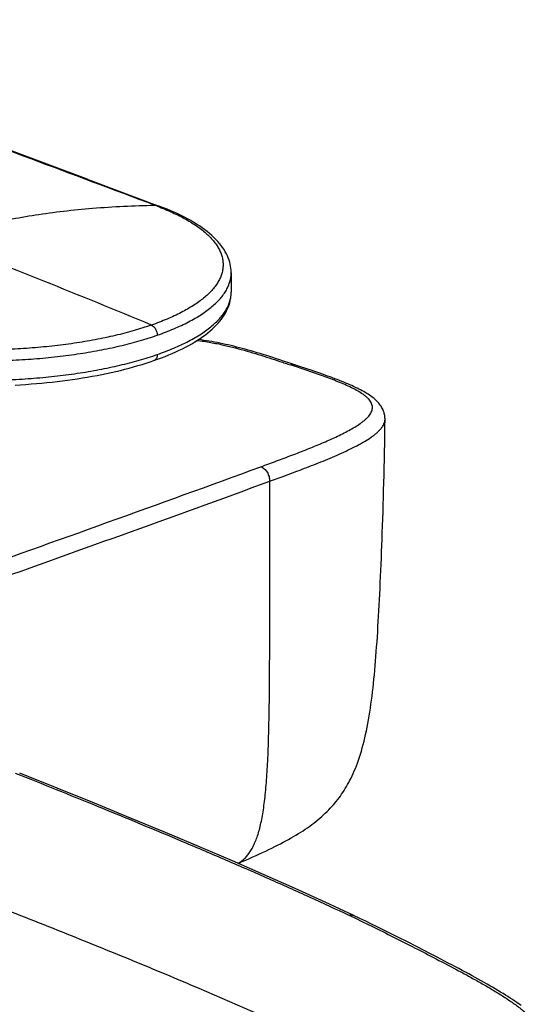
# Model space of a CAD drawing. Header units: millimetres. Extents: x 84 to 582, y -31 to 332.
# Tile 12 of 16: x 539 to 581, y 90 to 170. Entities that reach past the tile are written whole.
import ezdxf

# ---------------------------------------------------------------- set-up
doc = ezdxf.new("R2010")
doc.units = ezdxf.units.MM
doc.header["$LTSCALE"] = 30.734
doc.layers.get('0').update_dxf_attribs({"linetype": 'CONTINUOUS'})

msp = doc.modelspace()

# ---------------------------------------------------------------- linework, layer by layer
at = {"color": 7, "linetype": 'CONTINUOUS'}
for p, q in [((544.056, 156.816), (549.891, 154.632)), ((555.68, 149.25), (555.68, 147.664)), ((555.68, 147.657), (555.68, 147.664)), ((560.528, 141.885), (559.918, 142.086)), ((556.247, 101.331), (556.579, 101.477)), ((569.982, 94.962), (569.214, 95.351)), ((570.712, 94.592), (569.982, 94.962))]:
    msp.add_line(p, q, dxfattribs=at)
for points in [[(544.056, 156.816), (537.631, 159.216), (530.055, 162.043), (522.376, 164.904), (515.645, 167.41), (509.275, 169.777)], [(555.681, 149.25), (555.681, 149.291), (555.674, 149.455), (555.658, 149.62), (555.633, 149.785), (555.6, 149.95), (555.557, 150.116), (555.505, 150.283), (555.443, 150.45), (555.372, 150.618), (555.29, 150.786), (555.199, 150.954), (555.097, 151.123), (554.985, 151.29), (554.863, 151.457), (554.731, 151.623), (554.588, 151.787), (554.436, 151.951), (554.273, 152.113), (554.101, 152.273), (553.92, 152.431), (553.728, 152.587), (553.528, 152.741), (553.318, 152.894), (553.099, 153.044), (552.871, 153.191), (552.635, 153.336), (552.392, 153.479), (552.14, 153.619), (551.881, 153.756), (551.615, 153.89), (551.341, 154.022), (551.06, 154.151), (550.773, 154.277), (550.48, 154.4), (550.181, 154.52), (549.891, 154.632)], [(549.412, 142.131), (549.709, 142.236), (550.014, 142.349), (550.313, 142.466), (550.607, 142.585), (550.894, 142.707), (551.175, 142.832), (551.45, 142.959), (551.717, 143.09), (551.978, 143.222), (552.231, 143.358), (552.477, 143.496), (552.714, 143.636), (552.944, 143.779), (553.166, 143.925), (553.379, 144.072), (553.583, 144.222), (553.778, 144.373), (553.964, 144.527), (554.14, 144.682), (554.307, 144.839), (554.465, 144.999), (554.614, 145.16), (554.753, 145.322), (554.883, 145.486), (555.002, 145.651), (555.111, 145.816), (555.211, 145.981), (555.3, 146.147), (555.379, 146.312), (555.449, 146.476), (555.509, 146.64), (555.56, 146.804), (555.601, 146.967), (555.634, 147.129), (555.658, 147.291), (555.674, 147.452), (555.68, 147.613), (555.681, 147.657)], [(559.918, 142.086), (559.63, 142.181), (559.347, 142.272), (559.072, 142.361), (558.803, 142.446), (558.541, 142.529), (558.283, 142.609), (558.03, 142.687), (557.78, 142.762), (557.534, 142.835), (557.291, 142.906), (557.051, 142.974), (556.814, 143.04), (556.58, 143.104), (556.348, 143.165), (556.118, 143.224), (555.89, 143.281), (555.663, 143.336), (555.438, 143.389), (555.214, 143.44), (554.991, 143.488), (554.769, 143.535), (554.548, 143.579), (554.327, 143.621), (554.108, 143.66), (553.89, 143.697), (553.673, 143.732), (553.458, 143.764), (553.245, 143.794), (553.034, 143.821), (553.012, 143.824)], [(538.134, 140.143), (538.569, 140.168), (539.004, 140.196), (539.436, 140.227), (539.867, 140.261), (540.295, 140.299), (540.721, 140.34), (541.144, 140.384), (541.563, 140.432), (541.979, 140.482), (542.39, 140.536), (542.798, 140.593), (543.203, 140.652), (543.603, 140.715), (544.001, 140.781), (544.395, 140.851), (544.786, 140.923), (545.173, 140.999), (545.557, 141.078), (545.936, 141.16), (546.31, 141.245), (546.68, 141.333), (547.044, 141.423), (547.403, 141.517), (547.757, 141.614), (548.104, 141.713), (548.445, 141.815), (548.779, 141.919), (549.107, 142.026), (549.412, 142.131)], [(568.165, 137.373), (568.165, 137.411), (568.163, 137.493), (568.156, 137.578), (568.144, 137.663), (568.128, 137.749), (568.108, 137.836), (568.083, 137.922), (568.053, 138.008), (568.019, 138.093), (567.981, 138.178), (567.938, 138.261), (567.891, 138.343), (567.839, 138.425), (567.784, 138.505), (567.725, 138.583), (567.661, 138.661), (567.593, 138.738), (567.521, 138.814), (567.445, 138.888), (567.365, 138.962), (567.28, 139.035), (567.191, 139.108), (567.097, 139.18), (566.999, 139.252), (566.896, 139.323), (566.788, 139.394), (566.676, 139.465), (566.559, 139.535), (566.438, 139.605), (566.312, 139.675), (566.182, 139.745), (566.047, 139.814), (565.909, 139.884), (565.766, 139.953), (565.62, 140.022), (565.469, 140.09), (565.314, 140.159), (565.155, 140.228), (564.992, 140.297), (564.824, 140.367), (564.651, 140.437), (564.473, 140.507), (564.29, 140.578), (564.102, 140.65), (563.909, 140.722), (563.711, 140.796), (563.506, 140.87), (563.297, 140.945), (563.082, 141.021), (562.861, 141.099), (562.633, 141.178), (562.399, 141.259), (562.157, 141.341), (561.907, 141.426), (561.65, 141.512), (561.383, 141.601), (560.528, 141.885)], [(556.579, 101.477), (556.873, 101.607), (557.159, 101.733), (557.435, 101.857), (557.703, 101.979), (557.967, 102.1), (558.226, 102.22), (558.482, 102.34), (558.733, 102.46), (558.977, 102.578), (559.216, 102.696), (559.449, 102.814), (559.677, 102.931), (559.9, 103.047), (560.117, 103.164), (560.33, 103.281), (560.537, 103.397), (560.74, 103.514), (560.939, 103.632), (561.134, 103.75), (561.325, 103.869), (561.512, 103.99), (561.695, 104.111), (561.875, 104.234), (562.051, 104.358), (562.223, 104.484), (562.392, 104.611), (562.556, 104.739), (562.717, 104.869), (562.873, 105), (563.026, 105.133), (563.174, 105.266), (563.318, 105.401), (563.458, 105.536), (563.593, 105.673), (563.724, 105.81), (563.851, 105.948), (563.975, 106.087), (564.094, 106.227), (564.21, 106.369), (564.323, 106.512), (564.433, 106.656), (564.54, 106.802), (564.644, 106.951), (564.746, 107.101), (564.845, 107.255), (564.943, 107.412), (565.039, 107.572), (565.133, 107.736), (565.226, 107.905), (565.317, 108.079), (565.407, 108.258), (565.496, 108.443), (565.584, 108.635), (565.671, 108.833), (565.757, 109.039), (565.842, 109.252), (565.925, 109.474), (566.007, 109.703), (566.088, 109.942), (566.167, 110.188), (566.244, 110.441), (566.318, 110.702), (566.39, 110.968), (566.46, 111.241), (566.527, 111.519), (566.591, 111.803), (566.654, 112.093), (566.713, 112.387), (566.77, 112.686), (566.825, 112.99), (566.878, 113.299), (566.928, 113.612), (566.976, 113.929), (567.023, 114.251), (567.067, 114.577), (567.11, 114.909), (567.151, 115.245), (567.19, 115.587), (567.228, 115.934), (567.265, 116.286), (567.3, 116.644), (567.334, 117.008), (567.367, 117.377), (567.398, 117.751), (567.429, 118.132), (567.458, 118.518), (567.487, 118.91), (567.515, 119.308), (567.542, 119.713), (567.569, 120.123), (567.594, 120.54), (567.619, 120.964), (567.644, 121.394), (567.668, 121.83), (567.692, 122.274), (567.715, 122.724), (567.738, 123.182), (567.76, 123.647), (567.782, 124.12), (567.804, 124.6), (567.825, 125.088), (567.846, 125.584), (567.867, 126.087), (567.887, 126.599), (567.907, 127.119), (567.927, 127.648), (567.946, 128.185), (567.965, 128.732), (567.983, 129.287), (568.002, 129.852), (568.019, 130.426), (568.036, 131.01), (568.053, 131.603), (568.069, 132.208), (568.085, 132.822), (568.099, 133.447), (568.113, 134.083), (568.126, 134.73), (568.137, 135.388), (568.148, 136.058), (568.157, 136.74), (568.165, 137.373)], [(565.621, 97.113), (563.304, 98.191), (560.874, 99.295), (558.367, 100.408), (555.777, 101.536), (553.103, 102.68), (550.345, 103.842), (547.51, 105.019), (544.586, 106.217), (541.56, 107.442), (538.51, 108.663)], [(569.214, 95.351), (568.814, 95.553), (568.401, 95.76), (567.974, 95.972), (567.534, 96.19), (567.077, 96.414), (566.604, 96.643), (566.114, 96.878), (565.62, 97.113)], [(579.214, 89.806), (579.047, 89.925), (578.875, 90.044), (578.698, 90.165), (578.516, 90.286), (578.329, 90.408), (578.138, 90.531), (577.942, 90.655), (577.742, 90.779), (577.538, 90.904), (577.329, 91.031), (577.115, 91.158), (576.897, 91.287), (576.674, 91.417), (576.446, 91.548), (576.213, 91.681), (575.975, 91.815), (575.732, 91.951), (575.484, 92.088), (575.23, 92.227), (574.972, 92.368), (574.708, 92.51), (574.438, 92.655), (574.163, 92.802), (573.882, 92.951), (573.595, 93.102), (573.302, 93.256), (573.002, 93.413), (572.697, 93.572), (572.385, 93.733), (572.066, 93.898), (571.739, 94.066), (571.405, 94.238), (570.712, 94.592)]]:
    msp.add_lwpolyline(points, dxfattribs=at)
at = {"color": 9, "linetype": 'CONTINUOUS'}
for centre, radius, start, end in [((539.272, 127.418), 29.153, 69.05676, 69.52625), ((293.436, -470.196), 666.25, 67.424765, 69.045013), ((-390.351, 2731.472), 2765.67, 289.507183, 290.05572), ((-381.371, 2707.593), 2741.513, 289.524551, 290.056137)]:
    msp.add_arc(centre, radius, start, end, dxfattribs=at)
for points, knots in [([(549.469, 154.73), (546.128, 155.983), (539.443, 158.486), (529.411, 162.231), (519.373, 165.969), (512.679, 168.456), (509.33, 169.697)], [0, 0, 0, 0, 0.249908, 0.499865, 0.749908, 1, 1, 1, 1]), ([(531.71, 151.989), (532.969, 152.428), (534.933, 152.994), (537.644, 153.584), (539.816, 153.962), (542.088, 154.266), (545.313, 154.581), (547.788, 154.697), (549.47, 154.73)], [0, 0, 0, 0, 0.221773, 0.339219, 0.461326, 0.588292, 0.720297, 1, 1, 1, 1]), ([(549.693, 154.645), (550.108, 154.488), (550.894, 154.163), (551.981, 153.617), (552.782, 153.122), (553.339, 152.708), (553.809, 152.309), (554.214, 151.887), (554.535, 151.442), (554.724, 151.114), (554.869, 150.783), (554.968, 150.45), (555.021, 150.115), (555.027, 149.779), (554.986, 149.444), (554.899, 149.11), (554.767, 148.779), (554.589, 148.451), (554.367, 148.126), (554.001, 147.687), (553.555, 147.272), (553.045, 146.881), (552.448, 146.476), (551.599, 145.994), (550.458, 145.466), (549.638, 145.153), (549.207, 145.003)], [0, 0, 0, 0, 0.085659, 0.163884, 0.234498, 0.266969, 0.297577, 0.35346, 0.379038, 0.403256, 0.426334, 0.448537, 0.47017, 0.491572, 0.513101, 0.535107, 0.557909, 0.58178, 0.606953, 0.633615, 0.691946, 0.723863, 0.757671, 0.830982, 0.911837, 1, 1, 1, 1]), ([(549.469, 154.729), (549.502, 154.736), (549.57, 154.742), (549.636, 154.728), (549.666, 154.716)], [0, 0, 0, 0, 0.510634, 1, 1, 1, 1]), ([(549.891, 154.632), (549.859, 154.644), (549.793, 154.657), (549.725, 154.652), (549.693, 154.645)], [0, 0, 0, 0, 0.503308, 1, 1, 1, 1]), ([(549.677, 144.184), (550.132, 144.343), (550.996, 144.672), (552.196, 145.231), (553.085, 145.743), (553.707, 146.172), (554.116, 146.493), (554.479, 146.82), (554.797, 147.154), (555.067, 147.493), (555.289, 147.837), (555.463, 148.185), (555.588, 148.536), (555.664, 148.889), (555.68, 149.126), (555.68, 149.244)], [0, 0, 0, 0, 0.174545, 0.334234, 0.478539, 0.54492, 0.607502, 0.666397, 0.721775, 0.77388, 0.823037, 0.869667, 0.914286, 0.957502, 1, 1, 1, 1]), ([(549.677, 142.619), (550.132, 142.777), (550.994, 143.107), (552.193, 143.664), (553.081, 144.174), (553.703, 144.602), (554.112, 144.921), (554.475, 145.247), (554.793, 145.579), (555.063, 145.916), (555.286, 146.258), (555.461, 146.604), (555.586, 146.953), (555.663, 147.304), (555.68, 147.54), (555.68, 147.657)], [0, 0, 0, 0, 0.174729, 0.33458, 0.479016, 0.545446, 0.608064, 0.666977, 0.722354, 0.774436, 0.823544, 0.870096, 0.914604, 0.957677, 1, 1, 1, 1]), ([(549.207, 145.003), (548.741, 144.841), (547.769, 144.535), (546.245, 144.141), (544.62, 143.8), (542.908, 143.513), (541.125, 143.286), (539.288, 143.119), (537.412, 143.014), (535.516, 142.971), (533.616, 142.993), (531.73, 143.078), (529.876, 143.225), (528.069, 143.433), (526.328, 143.701), (524.667, 144.026), (523.101, 144.405), (522.098, 144.701), (521.616, 144.858)], [0, 0, 0, 0, 0.052861, 0.109232, 0.168711, 0.230874, 0.295272, 0.361395, 0.428707, 0.496668, 0.56474, 0.632378, 0.69904, 0.76419, 0.827308, 0.887931, 0.945643, 1, 1, 1, 1]), ([(549.207, 145.003), (549.271, 144.976), (549.365, 144.91), (549.47, 144.794), (549.569, 144.646), (549.652, 144.441), (549.677, 144.267), (549.677, 144.184)], [0, 0, 0, 0, 0.212211, 0.338057, 0.47307, 0.74936, 1, 1, 1, 1]), ([(521.181, 144.043), (521.677, 143.88), (522.71, 143.574), (524.323, 143.182), (526.037, 142.846), (527.834, 142.568), (529.699, 142.352), (531.614, 142.198), (533.562, 142.11), (535.525, 142.086), (537.484, 142.129), (539.423, 142.237), (541.322, 142.409), (543.165, 142.644), (544.935, 142.939), (546.615, 143.292), (548.19, 143.7), (549.195, 144.016), (549.677, 144.184)], [0, 0, 0, 0, 0.054199, 0.111777, 0.17233, 0.23541, 0.300533, 0.367185, 0.434836, 0.502938, 0.570942, 0.638297, 0.704463, 0.768913, 0.831144, 0.890682, 0.947096, 1, 1, 1, 1]), ([(552.919, 143.764), (553.286, 143.718), (554, 143.608), (555.035, 143.396), (556.017, 143.156), (556.958, 142.897), (557.867, 142.625), (558.755, 142.345), (559.485, 142.106), (560.066, 141.915), (560.355, 141.819), (560.5, 141.771)], [0, 0, 0, 0, 0.141443, 0.275565, 0.403822, 0.527623, 0.648175, 0.766472, 0.883442, 0.941712, 1, 1, 1, 1]), ([(521.181, 142.426), (521.677, 142.266), (522.71, 141.964), (524.324, 141.578), (526.037, 141.247), (527.834, 140.975), (529.699, 140.763), (531.614, 140.615), (533.562, 140.53), (535.525, 140.511), (537.484, 140.557), (539.423, 140.667), (541.322, 140.842), (543.165, 141.078), (544.935, 141.374), (546.615, 141.728), (548.19, 142.135), (549.195, 142.451), (549.677, 142.619)], [0, 0, 0, 0, 0.05415, 0.111691, 0.172218, 0.235282, 0.300397, 0.36705, 0.434706, 0.502821, 0.57084, 0.638214, 0.704399, 0.768869, 0.831118, 0.890671, 0.947094, 1, 1, 1, 1]), ([(549.677, 142.619), (549.677, 142.565), (549.667, 142.46), (549.618, 142.313), (549.546, 142.212), (549.472, 142.157), (549.432, 142.138), (549.412, 142.131)], [0, 0, 0, 0, 0.271658, 0.534994, 0.777386, 0.890743, 1, 1, 1, 1]), ([(558.091, 133.514), (558.512, 133.669), (559.352, 133.977), (560.603, 134.444), (561.831, 134.919), (562.831, 135.328), (563.608, 135.665), (564.169, 135.92), (564.709, 136.18), (565.224, 136.447), (565.705, 136.722), (566.076, 136.961), (566.347, 137.159), (566.531, 137.308), (566.696, 137.458), (566.841, 137.612), (566.961, 137.768), (567.055, 137.927), (567.119, 138.088), (567.151, 138.251), (567.149, 138.414), (567.111, 138.576), (567.039, 138.735), (566.936, 138.89), (566.803, 139.04), (566.645, 139.187), (566.465, 139.33), (566.191, 139.519), (565.807, 139.744), (565.306, 139.996), (564.767, 140.238), (564.199, 140.472), (563.61, 140.698), (563.004, 140.919), (562.386, 141.136), (561.761, 141.349), (561.131, 141.56), (560.711, 141.701), (560.5, 141.771)], [0, 0, 0, 0, 0.073844, 0.147232, 0.219638, 0.290456, 0.325043, 0.358921, 0.391912, 0.423786, 0.454252, 0.482952, 0.496516, 0.509474, 0.521759, 0.533311, 0.544097, 0.554139, 0.563545, 0.572507, 0.5813, 0.590255, 0.599689, 0.609834, 0.620799, 0.632611, 0.645239, 0.658631, 0.6874, 0.718312, 0.750838, 0.784607, 0.819334, 0.854778, 0.890731, 0.927019, 0.963494, 1, 1, 1, 1]), ([(560.5, 141.771), (560.555, 141.791), (560.64, 141.81), (560.753, 141.805), (560.807, 141.792), (560.833, 141.784)], [0, 0, 0, 0, 0.515275, 0.759827, 1, 1, 1, 1]), ([(558.806, 132.334), (559.217, 132.484), (560.097, 132.806), (561.479, 133.323), (562.701, 133.799), (563.704, 134.211), (564.451, 134.533), (565.173, 134.863), (565.853, 135.2), (566.475, 135.541), (566.944, 135.837), (567.275, 136.077), (567.493, 136.254), (567.685, 136.432), (567.849, 136.613), (567.983, 136.797), (568.084, 136.985), (568.148, 137.176), (568.165, 137.307), (568.165, 137.371)], [0, 0, 0, 0, 0.120231, 0.25791, 0.405834, 0.481227, 0.55621, 0.629474, 0.699572, 0.765027, 0.824595, 0.851966, 0.877664, 0.901661, 0.923976, 0.944718, 0.964098, 0.982383, 1, 1, 1, 1]), ([(558.09, 133.514), (558.138, 133.497), (558.235, 133.451), (558.368, 133.35), (558.49, 133.22), (558.597, 133.067), (558.686, 132.895), (558.774, 132.654), (558.805, 132.461), (558.806, 132.334)], [0, 0, 0, 0, 0.105105, 0.219212, 0.34167, 0.47072, 0.603958, 0.738618, 1, 1, 1, 1]), ([(556.23, 101.338), (556.326, 101.393), (556.513, 101.515), (556.773, 101.736), (557.012, 101.998), (557.233, 102.301), (557.435, 102.646), (557.618, 103.036), (557.785, 103.471), (557.936, 103.953), (558.07, 104.483), (558.19, 105.064), (558.296, 105.695), (558.388, 106.378), (558.469, 107.115), (558.565, 108.207), (558.655, 109.714), (558.727, 111.698), (558.772, 113.917), (558.797, 116.378), (558.808, 119.084), (558.811, 122.041), (558.808, 126.484), (558.807, 129.943), (558.806, 132.333)], [0, 0, 0, 0, 0.010458, 0.021142, 0.032262, 0.044018, 0.056592, 0.070146, 0.08482, 0.100737, 0.118001, 0.1367, 0.156907, 0.178686, 0.202096, 0.22719, 0.282614, 0.345258, 0.415344, 0.493076, 0.578611, 0.672024, 0.773377, 1, 1, 1, 1]), ([(538.153, 108.667), (540.373, 107.782), (544.927, 105.95), (550.632, 103.588), (555.264, 101.614), (558.689, 100.121), (562.011, 98.634), (564.18, 97.631), (565.238, 97.131)], [0, 0, 0, 0, 0.243532, 0.500079, 0.629147, 0.756572, 0.880729, 1, 1, 1, 1]), ([(572.121, 82.471), (570.643, 83.203), (567.624, 84.669), (561.297, 87.621), (554.635, 90.549), (547.603, 93.488), (541.892, 95.799), (535.834, 98.182), (531.67, 99.778), (529.524, 100.591)], [0, 0, 0, 0, 0.106888, 0.217369, 0.452276, 0.57829, 0.711059, 0.851369, 1, 1, 1, 1]), ([(565.238, 97.131), (565.304, 97.151), (565.405, 97.166), (565.535, 97.146), (565.593, 97.126), (565.62, 97.113)], [0, 0, 0, 0, 0.52617, 0.766836, 1, 1, 1, 1]), ([(565.238, 97.131), (565.86, 96.838), (567.069, 96.256), (568.842, 95.367), (570.583, 94.485), (572.347, 93.579), (573.842, 92.795), (575.049, 92.141), (575.935, 91.646), (576.789, 91.15), (577.603, 90.652), (578.376, 90.148), (578.983, 89.711), (579.435, 89.349), (579.747, 89.078), (580.028, 88.805), (580.273, 88.531), (580.444, 88.298), (580.555, 88.113), (580.646, 87.936), (580.729, 87.714), (580.776, 87.445), (580.762, 87.178), (580.689, 86.917), (580.56, 86.662), (580.376, 86.414), (580.142, 86.173), (579.864, 85.938), (579.55, 85.709), (579.081, 85.407), (578.437, 85.051), (577.61, 84.648), (576.731, 84.253), (575.814, 83.863), (574.873, 83.48), (573.929, 83.115), (573.011, 82.781), (572.411, 82.571), (572.121, 82.471)], [0, 0, 0, 0, 0.071226, 0.139186, 0.205692, 0.273636, 0.344856, 0.380737, 0.415987, 0.450105, 0.483086, 0.515005, 0.54576, 0.560637, 0.574985, 0.5886, 0.601311, 0.613009, 0.618488, 0.623737, 0.633616, 0.642884, 0.651891, 0.661069, 0.670807, 0.68139, 0.692985, 0.705582, 0.71907, 0.733287, 0.763368, 0.7953, 0.828693, 0.863282, 0.898697, 0.934019, 0.968184, 1, 1, 1, 1])]:
    msp.add_open_spline(points, degree=3, knots=knots, dxfattribs=at)

doc.saveas('drawing.dxf')
